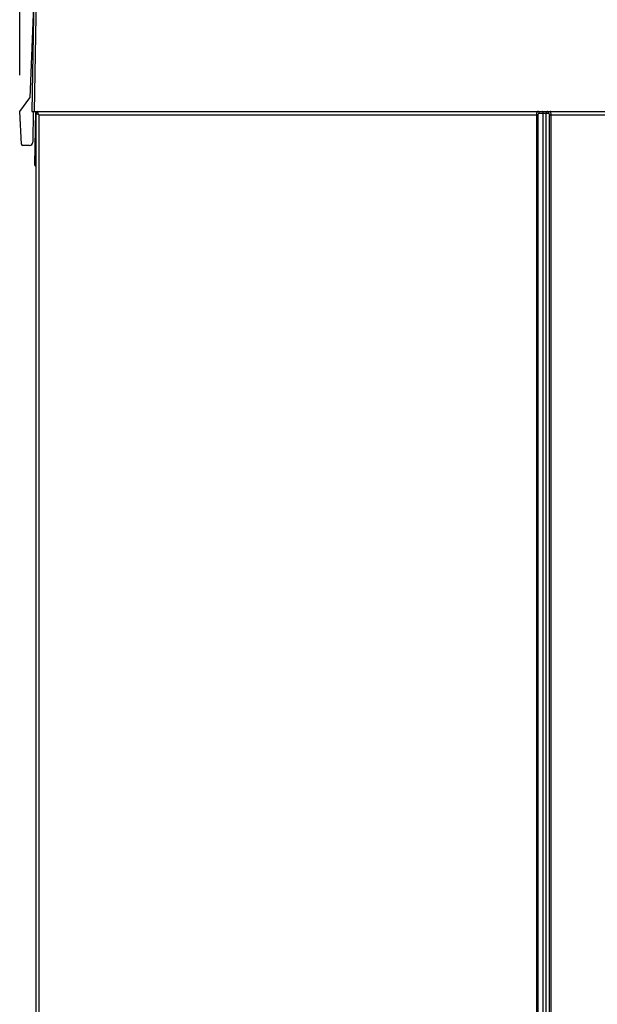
# Model space of a CAD drawing. Extents: x 0 to 420, y 0 to 297.
# Tile 8 of 51: x 51 to 68, y 177 to 206. Entities that reach past the tile are written whole.
import ezdxf

# ---------------------------------------------------------------- set-up
doc = ezdxf.new("R2010")
doc.units = 0
doc.header["$LTSCALE"] = 23.1
doc.layers.get('0').update_dxf_attribs({"linetype": 'CONTINUOUS'})
doc.layers.add('ROUNDS', color=7, linetype='CONTINUOUS')
doc.styles.get("Standard").update_dxf_attribs({"font": 'txt', "width": 0.8})
doc.dimstyles.get("Standard").update_dxf_attribs({"dimtxt": 2.5, "dimasz": 2.5, "dimexe": 1.25, "dimexo": 0.625, "dimtad": 1, "dimcen": 2.5, "dimazin": 3, "dimtfac": 1, "dimtmove": 0, "dimatfit": 3})

# ---------------------------------------------------------------- blocks, each defined once
blk = doc.blocks.new('_FILLED')
at = {"color": 0, "linetype": 'BYBLOCK'}
blk.add_solid([(0, 0), (-1, 0.1429), (-1, -0.1429)], dxfattribs=at)
blk = doc.blocks.new('*D13')
at = {"color": 2, "linetype": 'CONTINUOUS'}
for p, q in [((51.268, 203.877), (51.268, 216.905)), ((85.232, 204.753), (85.232, 216.905)), ((51.268, 215.905), (68.25, 215.905)), ((85.232, 215.905), (68.25, 215.905))]:
    blk.add_line(p, q, dxfattribs=at)
at = {"color": 2, "linetype": 'CONTINUOUS', "xscale": 3.5, "yscale": 3.5, "zscale": 3.5, "rotation": 180}
blk.add_blockref('_FILLED', (51.268, 215.905), dxfattribs=at)
at = {"color": 2, "linetype": 'CONTINUOUS', "xscale": 3.5, "yscale": 3.5, "zscale": 3.5}
blk.add_blockref('_FILLED', (85.232, 215.905), dxfattribs=at)
at = {"color": 5, "linetype": 'CONTINUOUS', "width": 0.8}
blk.add_text('170', height=3.5, dxfattribs=at).set_placement((64.05, 216.78))

msp = doc.modelspace()

# ---------------------------------------------------------------- linework, layer by layer
at = {"color": 7, "linetype": 'CONTINUOUS'}
for p, q in [((51.748, 209.714), (51.628, 202.812)), ((51.706, 202.812), (51.777, 206.875)), ((51.688, 206.264), (51.566, 203.212)), ((51.268, 202.812), (51.566, 203.212)), ((51.318, 201.85), (51.268, 202.812)), ((51.628, 202.812), (69.692, 202.812)), ((51.668, 202.812), (51.652, 201.91)), ((51.728, 202.812), (51.701, 201.253)), ((51.552, 201.812), (51.358, 201.812)), ((51.75, 201.212), (51.741, 201.212))]:
    msp.add_line(p, q, dxfattribs=at)
at = {"color": 9, "linetype": 'CONTINUOUS'}
for p, q in [((51.768, 202.8), (51.768, 202.812)), ((51.741, 201.25), (51.75, 201.789)), ((51.741, 201.25), (51.741, 201.212)), ((51.741, 201.25), (51.75, 201.25))]:
    msp.add_line(p, q, dxfattribs=at)
for points in [[(66.51, 202.812), (66.502, 202.811), (66.494, 202.807), (66.487, 202.8), (66.48, 202.792), (66.474, 202.781), (66.469, 202.769), (66.465, 202.756), (66.463, 202.742), (66.461, 202.727), (66.46, 202.712)], [(66.548, 202.752), (66.547, 202.764), (66.545, 202.775), (66.542, 202.785), (66.537, 202.794), (66.531, 202.802), (66.525, 202.807), (66.518, 202.811), (66.51, 202.812)], [(66.663, 202.752), (66.663, 202.764), (66.66, 202.775), (66.657, 202.785), (66.652, 202.794), (66.647, 202.802), (66.64, 202.807), (66.633, 202.811), (66.626, 202.812)], [(66.794, 202.812), (66.785, 202.811), (66.777, 202.807), (66.768, 202.802), (66.761, 202.794), (66.756, 202.785), (66.751, 202.775), (66.749, 202.764), (66.748, 202.752)], [(66.814, 202.752), (66.815, 202.764), (66.817, 202.775), (66.822, 202.785), (66.827, 202.794), (66.834, 202.802), (66.842, 202.807), (66.851, 202.811), (66.86, 202.812)], [(66.89, 202.712), (66.89, 202.727), (66.889, 202.742), (66.887, 202.756), (66.885, 202.769), (66.882, 202.781), (66.878, 202.792), (66.874, 202.8), (66.87, 202.807), (66.865, 202.811), (66.86, 202.812)], [(51.701, 201.253), (51.704, 201.252), (51.711, 201.251), (51.72, 201.251), (51.73, 201.25), (51.741, 201.25)]]:
    msp.add_lwpolyline(points, dxfattribs=at)
at = {"color": 7, "linetype": 'CONTINUOUS'}
for centre, radius, start, end in [((51.8, 202.762), 0.05, 90, 180), ((51.358, 201.852), 0.04, 183, 270), ((51.552, 201.912), 0.1, 270, 359), ((51.741, 201.252), 0.04, 179, 270)]:
    msp.add_arc(centre, radius, start, end, dxfattribs=at)
at = {"layer": 'ROUNDS', "color": 7, "linetype": 'CONTINUOUS'}
msp.add_line((51.75, 132.872), (51.75, 202.761), dxfattribs=at)
at = {"layer": 'ROUNDS', "color": 9, "linetype": 'CONTINUOUS'}
for p, q in [((51.787, 202.808), (51.798, 202.81)), ((51.828, 202.712), (51.828, 133.237)), ((51.828, 202.712), (66.504, 202.712)), ((66.46, 202.712), (66.46, 133.237)), ((66.504, 202.712), (66.504, 133.237)), ((66.814, 202.752), (66.548, 202.752)), ((66.663, 133.237), (66.663, 202.752)), ((66.748, 133.237), (66.748, 202.752)), ((66.849, 133.237), (66.849, 202.712)), ((66.849, 202.712), (69.674, 202.712)), ((66.89, 133.237), (66.89, 202.712))]:
    msp.add_line(p, q, dxfattribs=at)
for points in [[(51.75, 202.761), (51.751, 202.771), (51.755, 202.781)], [(51.828, 202.712), (51.813, 202.72), (51.799, 202.728), (51.786, 202.735), (51.775, 202.741), (51.766, 202.747), (51.759, 202.752), (51.754, 202.756), (51.751, 202.759), (51.75, 202.761)], [(51.755, 202.781), (51.76, 202.79), (51.768, 202.798), (51.777, 202.804), (51.787, 202.808)], [(51.828, 202.712), (51.82, 202.728), (51.814, 202.743), (51.808, 202.757), (51.804, 202.77), (51.8, 202.782), (51.798, 202.792), (51.797, 202.8), (51.797, 202.805), (51.798, 202.81)], [(66.548, 202.752), (66.541, 202.751), (66.534, 202.75), (66.527, 202.747), (66.521, 202.744), (66.516, 202.74), (66.512, 202.735), (66.508, 202.73), (66.506, 202.724), (66.504, 202.718), (66.504, 202.712)], [(66.849, 202.712), (66.848, 202.718), (66.847, 202.724), (66.845, 202.73), (66.842, 202.735), (66.839, 202.74), (66.835, 202.744), (66.83, 202.747), (66.825, 202.75), (66.819, 202.751), (66.814, 202.752)]]:
    msp.add_lwpolyline(points, dxfattribs=at)

# ---------------------------------------------------------------- dimensions: what is measured, and where the dimension line sits
at = {"color": 2, "linetype": 'CONTINUOUS'}
dim = msp.add_linear_dim(base=(51.268, 215.905), p1=(85.232, 204.753), p2=(51.268, 203.877), angle=180, dimstyle='Standard', dxfattribs=at)
dim.commit()
dim.dimension.update_dxf_attribs({"geometry": '*D13', "text_midpoint": (68.25, 218.53), "dimtype": 128})

doc.saveas('drawing.dxf')
